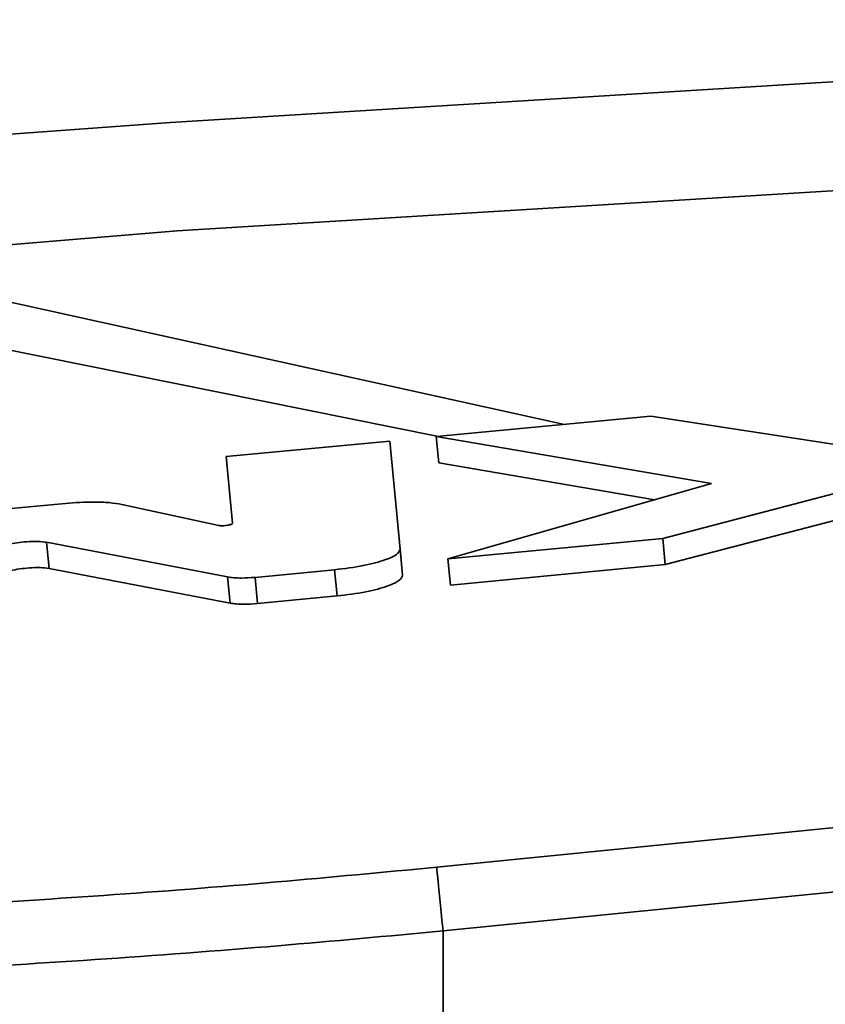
# Model space of a CAD drawing. Header units: millimetres. Extents: x 5 to 517, y 5 to 292.
# Tile 36 of 98: x 186.63 to 190.33, y 60.55 to 65.07. Entities that reach past the tile are written whole.
import ezdxf

# ---------------------------------------------------------------- set-up
doc = ezdxf.new("R2010")
doc.units = ezdxf.units.MM

msp = doc.modelspace()

# ---------------------------------------------------------------- linework, layer by layer
at = {"color": 7, "linetype": 'Continuous', "lineweight": 35}
for p, q in [((187.3232, 64.5995), (194.9964, 65.0718)), ((184.9612, 64.4256), (187.3232, 64.5995)), ((195.0271, 64.5727), (187.3541, 64.1005)), ((187.3541, 64.1005), (185.2681, 63.928)), ((189.5323, 63.2496), (188.5453, 63.1553)), ((190.4097, 63.1138), (189.5323, 63.2496)), ((188.5453, 63.1553), (189.811, 62.9396)), ((188.5453, 63.1553), (188.5568, 63.0348)), ((188.3317, 63.1349), (187.5801, 63.0631)), ((188.3791, 62.6385), (188.3317, 63.1349)), ((187.5801, 63.0631), (187.6094, 62.7571)), ((188.5568, 63.0348), (189.5512, 62.8653)), ((189.5872, 62.6874), (190.9189, 63.0348)), ((189.811, 62.9396), (188.5991, 62.5929)), ((189.5987, 62.5668), (190.7637, 62.8708)), ((186.8419, 62.8484), (186.4251, 62.8086)), ((187.5461, 62.7468), (187.0996, 62.8436)), ((186.7543, 62.6695), (187.5866, 62.5101)), ((186.7543, 62.6695), (186.7658, 62.549)), ((188.5991, 62.5929), (189.5872, 62.6874)), ((189.5872, 62.6874), (189.5987, 62.5668)), ((188.3791, 62.6385), (188.3906, 62.518)), ((188.5991, 62.5929), (188.6106, 62.4724)), ((188.6106, 62.4724), (189.5987, 62.5668)), ((186.7658, 62.549), (187.5981, 62.3896)), ((187.5866, 62.5101), (187.5981, 62.3896)), ((187.7128, 62.5083), (188.0781, 62.5432)), ((187.7128, 62.5083), (187.7243, 62.3877)), ((188.0781, 62.5432), (188.0896, 62.4226)), ((187.7243, 62.3877), (188.0896, 62.4226)), ((188.5769, 60.8827), (188.5769, 56.8179))]:
    msp.add_line(p, q, dxfattribs=at)
at = {"color": 8, "linetype": 'Continuous', "lineweight": 35}
for p, q in [((186.2494, 63.8472), (189.1348, 63.2116)), ((188.5555, 63.1563), (185.7697, 63.7178))]:
    msp.add_line(p, q, dxfattribs=at)
at = {"color": 7, "linetype": 'Continuous', "lineweight": 35, "flags": 128}
for points in [[(188.5477, 61.1759), (191.8285, 61.502), (193.4667, 61.6648), (195.2115, 61.8381)], [(195.2406, 61.5467), (193.4957, 61.3729), (190.4116, 61.0656), (188.5769, 60.8827)], [(188.5477, 61.1759), (188.5491, 61.1619), (188.5513, 61.1396), (188.5543, 61.1097), (188.5579, 61.073), (188.5622, 61.0306), (188.5668, 60.9838), (188.5718, 60.934), (188.5769, 60.8827)]]:
    msp.add_lwpolyline(points, dxfattribs=at)
at = {"color": 7, "linetype": 'Continuous', "lineweight": 35}
for points, knots in [([(187.0996, 62.8436), (187.0815, 62.8466), (187.0455, 62.8527), (186.9582, 62.8563), (186.8861, 62.8514), (186.8419, 62.8484)], [0, 0, 0, 0, 0.282287, 0.560603, 1, 1, 1, 1]), ([(187.6094, 62.7571), (187.6091, 62.7562), (187.6086, 62.7544), (187.6031, 62.7518), (187.5952, 62.7494), (187.5856, 62.7475), (187.575, 62.7461), (187.5642, 62.7454), (187.5537, 62.7456), (187.5487, 62.7464), (187.5461, 62.7468)], [0, 0, 0, 0, 0.135759, 0.260234, 0.380551, 0.499887, 0.619273, 0.739655, 0.864192, 1, 1, 1, 1]), ([(186.545, 62.6495), (186.5553, 62.6531), (186.5755, 62.6599), (186.6183, 62.6678), (186.6655, 62.6729), (186.7161, 62.6745), (186.7414, 62.6712), (186.7543, 62.6695)], [0, 0, 0, 0, 0.19327, 0.377279, 0.558701, 0.7739, 1, 1, 1, 1]), ([(188.0781, 62.5432), (188.1238, 62.5488), (188.2136, 62.5599), (188.3119, 62.5871), (188.3704, 62.6144), (188.3761, 62.6304), (188.3791, 62.6385)], [0, 0, 0, 0, 0.283712, 0.557911, 0.77502, 1, 1, 1, 1]), ([(186.5565, 62.529), (186.5669, 62.5325), (186.587, 62.5394), (186.6298, 62.5473), (186.677, 62.5524), (186.7276, 62.554), (186.7529, 62.5507), (186.7658, 62.549)], [0, 0, 0, 0, 0.193288, 0.377275, 0.5587, 0.7739, 1, 1, 1, 1]), ([(187.5866, 62.5101), (187.5956, 62.5087), (187.6136, 62.5059), (187.6564, 62.5044), (187.6914, 62.5068), (187.7128, 62.5083)], [0, 0, 0, 0, 0.282155, 0.560561, 1, 1, 1, 1]), ([(188.0896, 62.4226), (188.1353, 62.4283), (188.2251, 62.4394), (188.3234, 62.4666), (188.3819, 62.4939), (188.3877, 62.5099), (188.3906, 62.518)], [0, 0, 0, 0, 0.283703, 0.557916, 0.775018, 1, 1, 1, 1]), ([(187.5981, 62.3896), (187.6072, 62.3882), (187.6251, 62.3854), (187.6679, 62.3838), (187.7029, 62.3862), (187.7243, 62.3877)], [0, 0, 0, 0, 0.282141, 0.560538, 1, 1, 1, 1]), ([(188.5477, 61.1759), (188.3026, 61.1526), (187.7909, 61.1039), (187.0161, 61.0444), (186.2218, 60.9943), (185.4353, 60.9567), (184.6112, 60.9308), (183.7617, 60.9191), (183.205, 60.929), (182.9251, 60.934)], [0, 0, 0, 0, 0.123002, 0.256812, 0.390622, 0.528366, 0.66611, 0.832131, 1, 1, 1, 1]), ([(182.7827, 60.6408), (183.0678, 60.6358), (183.641, 60.6257), (184.5088, 60.6371), (185.346, 60.6623), (186.1478, 60.699), (186.9739, 60.7491), (187.7887, 60.8098), (188.3243, 60.8594), (188.5769, 60.8827)], [0, 0, 0, 0, 0.16604, 0.333939, 0.467718, 0.601497, 0.739245, 0.876995, 1, 1, 1, 1])]:
    msp.add_open_spline(points, degree=3, knots=knots, dxfattribs=at)

doc.saveas('drawing.dxf')
